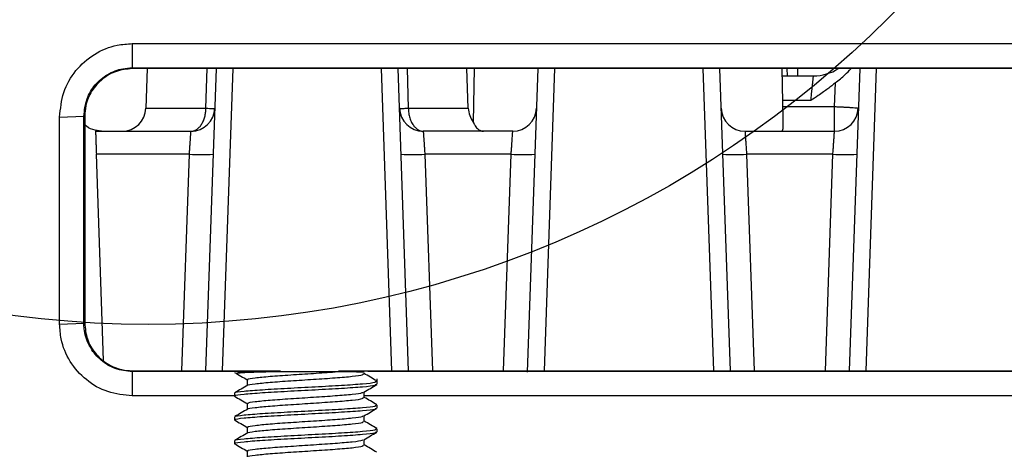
# Model space of a CAD drawing. Header units: millimetres. Extents: x 51 to 353, y -23 to 217.
# Tile 77 of 147: x 138.33 to 146.61, y 196.36 to 200. Entities that reach past the tile are written whole.
import ezdxf

# ---------------------------------------------------------------- set-up
doc = ezdxf.new("R2010")
doc.units = ezdxf.units.MM

msp = doc.modelspace()

# ---------------------------------------------------------------- linework, layer by layer
at = {"color": 7, "linetype": 'Continuous', "lineweight": 25}
for p, q in [((139.2757, 199.7971), (139.2757, 199.5938)), ((139.2757, 199.5938), (139.2757, 199.5868)), ((158.4757, 199.5868), (139.2757, 199.5868)), ((139.4021, 199.5868), (139.3904, 199.2538)), ((139.9811, 199.5868), (139.8924, 197.0468)), ((141.599, 197.0468), (141.5103, 199.5868)), ((142.101, 199.2538), (142.0894, 199.5868)), ((142.1507, 199.5868), (142.1429, 199.1381)), ((142.6861, 199.5868), (142.597, 197.035)), ((144.304, 197.0468), (144.2153, 199.5868)), ((144.7481, 199.165), (144.7407, 199.5868)), ((144.784, 199.5268), (144.7829, 199.5868)), ((144.8685, 199.5868), (144.8675, 199.5268)), ((145.3911, 199.5868), (145.3024, 197.0468)), ((144.7418, 199.5268), (145.0027, 199.5268)), ((145.1796, 199.2677), (145.1866, 199.4688)), ((145.1796, 199.0608), (145.1796, 199.2677)), ((138.6652, 199.1798), (138.8687, 199.1868)), ((138.8687, 199.1868), (138.8757, 199.1868)), ((138.8757, 199.1868), (138.8757, 197.4468)), ((138.9669, 199.0608), (139.7696, 199.0608)), ((142.4746, 199.0608), (141.7218, 199.0608)), ((144.4268, 199.0608), (145.1796, 199.0608)), ((139.7561, 198.8677), (138.9736, 198.8677)), ((139.0341, 197.1339), (138.9736, 198.8677)), ((142.4611, 198.8677), (141.7353, 198.8677)), ((145.1661, 198.8677), (144.4403, 198.8677)), ((138.6652, 197.4398), (138.8687, 197.4468)), ((138.8687, 197.4468), (138.8757, 197.4468)), ((139.2757, 197.0468), (139.2757, 197.0398)), ((139.2757, 197.0468), (140.5228, 197.0468)), ((139.2757, 197.0398), (139.2757, 196.8364)), ((140.5214, 197.0398), (139.2757, 197.0398)), ((140.5503, 197.0376), (140.1945, 197.0376)), ((141.0084, 197.0468), (157.1517, 197.0468)), ((156.4207, 197.0398), (141.2566, 197.0398)), ((140.2427, 196.9711), (140.2427, 196.9227)), ((141.3345, 196.9334), (141.3345, 196.9776)), ((140.1345, 196.8584), (140.1345, 196.8334)), ((141.2262, 196.8211), (141.2262, 196.8693)), ((140.1345, 196.8364), (139.2757, 196.8364)), ((140.2427, 196.7711), (140.2427, 196.7227)), ((156.417, 196.8364), (141.2262, 196.8364)), ((141.3345, 196.7334), (141.3345, 196.7584)), ((140.1345, 196.6584), (140.1345, 196.6334)), ((141.2262, 196.6211), (141.2262, 196.6693)), ((140.2427, 196.5711), (140.2427, 196.5227)), ((141.3345, 196.5334), (141.3345, 196.5584)), ((140.1345, 196.4584), (140.1345, 196.4334)), ((141.2262, 196.4211), (141.2262, 196.4693)), ((140.2427, 196.3711), (140.2427, 196.3227))]:
    msp.add_line(p, q, dxfattribs=at)
at = {"color": 8, "linetype": 'Continuous', "lineweight": 25}
for p, q in [((139.8951, 199.2538), (139.9058, 199.5868)), ((140.121, 199.5868), (140.0323, 197.0468)), ((141.4591, 197.0468), (141.3704, 199.5868)), ((141.5856, 199.5868), (141.5964, 199.2538)), ((142.826, 199.5868), (142.7373, 197.0468)), ((144.1641, 197.0468), (144.0754, 199.5868)), ((145.531, 199.5868), (145.4423, 197.0468)), ((139.3904, 199.2538), (139.8951, 199.2538)), ((141.5964, 199.2538), (142.101, 199.2538)), ((144.9811, 199.3198), (144.7454, 199.3198)), ((144.7463, 199.2677), (145.1796, 199.2677)), ((139.6925, 197.0468), (139.7561, 198.8677)), ((141.7353, 198.8677), (141.7989, 197.0468)), ((142.3975, 197.0468), (142.4611, 198.8677)), ((144.4403, 198.8677), (144.5039, 197.0468)), ((145.1025, 197.0468), (145.1661, 198.8677))]:
    msp.add_line(p, q, dxfattribs=at)
at = {"color": 7, "linetype": 'Continuous', "lineweight": 25, "flags": 128}
for points in [[(139.2757, 199.7971), (139.8561, 199.7971), (142.1776, 199.7971), (144.499, 199.7971), (146.8205, 199.7971), (149.142, 199.7971), (151.4634, 199.7971), (153.7849, 199.7971), (158.4757, 199.7971)], [(139.2757, 199.5938), (139.8561, 199.5938), (142.1776, 199.5938), (144.499, 199.5938), (146.8205, 199.5938), (149.142, 199.5938), (151.4634, 199.5938), (153.7849, 199.5938), (158.4757, 199.5938)]]:
    msp.add_lwpolyline(points, dxfattribs=at)
at = {"color": 7, "linetype": 'Continuous'}
msp.add_circle((139.4107, 206.2368), 8.8, dxfattribs=at)
at = {"color": 7, "linetype": 'Continuous', "lineweight": 25}
for centre, radius, start, end in [((145.0027, 199.9268), 0.4, 270, 301.78833), ((139.1906, 199.2608), 0.2, 270, 358), ((139.7696, 199.2608), 0.2, 270, 358), ((141.7218, 199.2608), 0.2, 182, 270), ((142.3009, 199.2608), 0.2, 182, 217.87126), ((142.4746, 199.2608), 0.2, 270, 358), ((144.4268, 199.2608), 0.2, 182, 270), ((145.1796, 199.2608), 0.2, 270, 358), ((139.8561, 200.3016), 1.4373, 266.0129, 273.9871), ((141.6354, 200.3016), 1.4373, 266.0129, 273.9871), ((142.5611, 200.3016), 1.4373, 266.0129, 273.9871), ((144.3404, 200.3016), 1.4373, 266.0129, 273.9871), ((145.2661, 200.3016), 1.4373, 266.0129, 273.9871), ((140.1945, 196.9776), 0.06, 90, 129.1439)]:
    msp.add_arc(centre, radius, start, end, dxfattribs=at)
for points, knots in [([(138.6652, 199.1798), (138.6721, 199.2501), (138.6859, 199.3907), (138.7937, 199.5772), (138.9515, 199.7163), (139.1224, 199.7875), (139.2334, 199.7945), (139.2757, 199.7971)], [0, 0, 0, 0, 0.218808, 0.43728, 0.65359, 0.86792, 1, 1, 1, 1]), ([(138.8687, 199.1868), (138.874, 199.2362), (138.884, 199.3314), (138.9595, 199.4547), (139.0652, 199.5439), (139.1774, 199.588), (139.2494, 199.5922), (139.2757, 199.5938)], [0, 0, 0, 0, 0.231958, 0.446743, 0.661356, 0.875912, 1, 1, 1, 1]), ([(139.2757, 199.5868), (139.2308, 199.5823), (139.1409, 199.5735), (139.0211, 199.5046), (138.9306, 199.4032), (138.8826, 199.2907), (138.8777, 199.2163), (138.8757, 199.1868)], [0, 0, 0, 0, 0.214532, 0.429061, 0.64365, 0.858362, 1, 1, 1, 1]), ([(145.1866, 199.4688), (145.2149, 199.4912), (145.2645, 199.5305), (145.3026, 199.5698), (145.319, 199.5868)], [0, 0, 0, 0, 0.5702521, 1, 1, 1, 1]), ([(144.9811, 199.3198), (144.9817, 199.3262), (144.983, 199.3387), (144.9849, 199.357), (144.9867, 199.3741), (144.9883, 199.3899), (144.9898, 199.4045), (144.9912, 199.4177), (144.9925, 199.4296), (144.9936, 199.4403), (144.9947, 199.4498), (144.9956, 199.4582), (144.9972, 199.4736), (144.9993, 199.4936), (145.0012, 199.5127), (145.0025, 199.5246), (145.0027, 199.526), (145.0027, 199.5268)], [0, 0, 0, 0, 0.060204, 0.117481, 0.171831, 0.223254, 0.271749, 0.317316, 0.359955, 0.399667, 0.436452, 0.470309, 0.50124, 0.631436, 0.757933, 0.880772, 1, 1, 1, 1]), ([(145.1866, 199.4688), (145.1767, 199.4604), (145.1561, 199.4428), (145.1226, 199.4169), (145.0845, 199.3891), (145.0369, 199.3567), (145.0015, 199.3333), (144.9811, 199.3198)], [0, 0, 0, 0, 0.153788, 0.320221, 0.49949, 0.710289, 1, 1, 1, 1]), ([(139.7696, 199.0608), (139.7735, 199.0609), (139.781, 199.0612), (139.7914, 199.0636), (139.8004, 199.0667), (139.8082, 199.0703), (139.8212, 199.0777), (139.8381, 199.0916), (139.858, 199.117), (139.874, 199.1472), (139.8857, 199.1817), (139.8931, 199.2174), (139.8944, 199.2417), (139.8951, 199.2538)], [0, 0, 0, 0, 0.06116, 0.115826, 0.163958, 0.205562, 0.240682, 0.378796, 0.50014, 0.635517, 0.761908, 0.882109, 1, 1, 1, 1]), ([(139.8951, 199.2538), (139.9174, 199.2533), (139.9369, 199.253), (139.9629, 199.253), (139.9695, 199.2533), (139.9695, 199.2538)], [0, 0, 0, 0, 0.5, 0.5, 1, 1, 1, 1]), ([(141.522, 199.2538), (141.522, 199.2537), (141.5221, 199.2536), (141.5234, 199.2534), (141.5262, 199.2532), (141.5322, 199.253), (141.5424, 199.253), (141.5619, 199.2531), (141.5837, 199.2535), (141.5964, 199.2538)], [0, 0, 0, 0, 0.060881, 0.122424, 0.247109, 0.352664, 0.50045, 0.70819, 1, 1, 1, 1]), ([(141.5964, 199.2538), (141.5967, 199.2469), (141.5972, 199.2331), (141.5998, 199.2127), (141.6036, 199.1924), (141.6089, 199.1725), (141.6158, 199.153), (141.6243, 199.1341), (141.6363, 199.1133), (141.6534, 199.0916), (141.674, 199.0747), (141.6974, 199.0632), (141.7128, 199.0616), (141.7218, 199.0608)], [0, 0, 0, 0, 0.067383, 0.134908, 0.203404, 0.273618, 0.346184, 0.42161, 0.500276, 0.621569, 0.75968, 0.859532, 1, 1, 1, 1]), ([(145.1796, 199.2677), (145.1863, 199.2675), (145.1994, 199.267), (145.2182, 199.2662), (145.2355, 199.2655), (145.2513, 199.2647), (145.2655, 199.264), (145.2782, 199.2633), (145.2893, 199.2627), (145.2991, 199.2621), (145.3075, 199.2616), (145.3147, 199.2612), (145.3301, 199.2602), (145.3482, 199.2587), (145.3662, 199.2569), (145.3751, 199.2555), (145.3784, 199.2546), (145.3794, 199.2541), (145.3795, 199.2539), (145.3795, 199.2538)], [0, 0, 0, 0, 0.0642119, 0.1246794, 0.1814015, 0.2343774, 0.2836062, 0.3290876, 0.370821, 0.4088063, 0.4430433, 0.4735322, 0.5002732, 0.6460355, 0.7500375, 0.87615, 0.938515, 0.9693868, 1, 1, 1, 1]), ([(138.6652, 197.4398), (138.6652, 197.6301), (138.6651, 198.0153), (138.6652, 198.5953), (138.6652, 198.985), (138.6652, 199.1798)], [0, 0, 0, 0, 0.328127, 0.664064, 1, 1, 1, 1]), ([(138.8687, 197.4468), (138.8687, 197.6371), (138.8687, 198.0222), (138.8687, 198.6022), (138.8687, 198.9919), (138.8687, 199.1868)], [0, 0, 0, 0, 0.328127, 0.664064, 1, 1, 1, 1]), ([(139.0168, 199.0608), (138.9927, 199.0638), (138.9426, 199.0701), (138.892, 199.0961), (138.8764, 199.119), (138.8757, 199.1201)], [0, 0, 0, 0, 0.469257, 0.975447, 1, 1, 1, 1]), ([(142.1429, 199.1381), (142.143, 199.138), (142.1431, 199.1376), (142.1441, 199.1351), (142.1457, 199.1312), (142.1481, 199.126), (142.1511, 199.1197), (142.1559, 199.1108), (142.1641, 199.0977), (142.1761, 199.0838), (142.1895, 199.0727), (142.2024, 199.0658), (142.2151, 199.0616), (142.2242, 199.061), (142.2286, 199.0608)], [0, 0, 0, 0, 0.058146, 0.119258, 0.183487, 0.250961, 0.309135, 0.375528, 0.500017, 0.641158, 0.749263, 0.839254, 0.922742, 1, 1, 1, 1]), ([(144.7382, 199.0608), (144.7412, 199.0636), (144.7457, 199.0679), (144.748, 199.0938), (144.7486, 199.1199), (144.7485, 199.144), (144.7481, 199.1601), (144.748, 199.165)], [0, 0, 0, 0, 0.360378, 0.555652, 0.750894, 0.924042, 1, 1, 1, 1]), ([(138.9669, 199.0608), (138.9669, 199.0606), (138.9669, 199.0603), (138.967, 199.0576), (138.9671, 199.0533), (138.9673, 199.0472), (138.9676, 199.0393), (138.968, 199.0295), (138.9684, 199.018), (138.9689, 199.0027), (138.9696, 198.9813), (138.9707, 198.9511), (138.972, 198.9125), (138.9731, 198.8833), (138.9736, 198.8677)], [0, 0, 0, 0, 0.0596634, 0.120144, 0.1814425, 0.2435594, 0.3064953, 0.3702507, 0.4348262, 0.5002221, 0.5980087, 0.7139155, 0.8479211, 1, 1, 1, 1]), ([(139.7561, 198.8677), (139.7566, 198.8742), (139.7575, 198.8868), (139.7587, 198.905), (139.7599, 198.922), (139.761, 198.9376), (139.762, 198.952), (139.7629, 198.965), (139.7637, 198.9767), (139.7645, 198.9871), (139.7651, 198.9964), (139.7662, 199.0115), (139.7675, 199.0303), (139.7687, 199.0479), (139.7695, 199.0588), (139.7696, 199.0601), (139.7696, 199.0608)], [0, 0, 0, 0, 0.06317, 0.123429, 0.180778, 0.235215, 0.286741, 0.335356, 0.381059, 0.423851, 0.463732, 0.500702, 0.630461, 0.756919, 0.880093, 1, 1, 1, 1]), ([(141.7218, 199.0608), (141.7218, 199.0606), (141.7219, 199.0603), (141.7221, 199.0576), (141.7224, 199.0533), (141.7228, 199.0472), (141.7234, 199.0393), (141.724, 199.0295), (141.7248, 199.018), (141.7259, 199.0027), (141.7274, 198.9813), (141.7296, 198.9511), (141.7322, 198.9125), (141.7342, 198.8833), (141.7353, 198.8677)], [0, 0, 0, 0, 0.0596105, 0.1200395, 0.1812895, 0.2433628, 0.3062618, 0.3699888, 0.4345457, 0.4999348, 0.5977368, 0.7136949, 0.8477905, 1, 1, 1, 1]), ([(142.4611, 198.8677), (142.4616, 198.8742), (142.4625, 198.8868), (142.4637, 198.905), (142.4649, 198.922), (142.466, 198.9376), (142.467, 198.952), (142.4679, 198.965), (142.4687, 198.9767), (142.4695, 198.9871), (142.4701, 198.9964), (142.4712, 199.0115), (142.4725, 199.0303), (142.4737, 199.0479), (142.4745, 199.0588), (142.4746, 199.0601), (142.4746, 199.0608)], [0, 0, 0, 0, 0.06317, 0.1234293, 0.1807776, 0.2352149, 0.2867409, 0.3353556, 0.3810589, 0.423851, 0.4637318, 0.5007016, 0.6304613, 0.7569195, 0.8800929, 1, 1, 1, 1]), ([(144.4268, 199.0608), (144.4268, 199.0606), (144.4269, 199.0603), (144.4271, 199.0576), (144.4274, 199.0533), (144.4278, 199.0472), (144.4284, 199.0393), (144.429, 199.0295), (144.4298, 199.018), (144.4309, 199.0027), (144.4324, 198.9813), (144.4346, 198.9511), (144.4372, 198.9125), (144.4392, 198.8833), (144.4403, 198.8677)], [0, 0, 0, 0, 0.059611, 0.12004, 0.181289, 0.243363, 0.306262, 0.369989, 0.434546, 0.499935, 0.597737, 0.713695, 0.84779, 1, 1, 1, 1]), ([(145.1661, 198.8677), (145.1666, 198.8742), (145.1675, 198.8868), (145.1687, 198.905), (145.1699, 198.922), (145.171, 198.9376), (145.172, 198.952), (145.1729, 198.965), (145.1737, 198.9767), (145.1745, 198.9871), (145.1751, 198.9964), (145.1762, 199.0115), (145.1775, 199.0303), (145.1787, 199.0479), (145.1795, 199.0588), (145.1796, 199.0601), (145.1796, 199.0608)], [0, 0, 0, 0, 0.06317, 0.123429, 0.180778, 0.235215, 0.286741, 0.335356, 0.381059, 0.423851, 0.463732, 0.500702, 0.630461, 0.756919, 0.880093, 1, 1, 1, 1]), ([(139.2757, 196.8364), (139.2063, 196.8432), (139.0674, 196.8568), (138.883, 196.9631), (138.7454, 197.119), (138.6749, 197.2879), (138.6679, 197.3978), (138.6652, 197.4398)], [0, 0, 0, 0, 0.218518, 0.436819, 0.652904, 0.867315, 1, 1, 1, 1]), ([(139.2757, 197.0398), (139.227, 197.0449), (139.1325, 197.0548), (139.0098, 197.1291), (138.942, 197.2081), (138.8934, 197.2981), (138.8715, 197.3695), (138.8693, 197.4309), (138.8687, 197.4468)], [0, 0, 0, 0, 0.228281, 0.442809, 0.657351, 0.710292, 0.924918, 1, 1, 1, 1]), ([(138.8757, 197.4468), (138.8802, 197.4018), (138.889, 197.3118), (138.958, 197.1919), (139.0596, 197.1014), (139.1721, 197.0536), (139.2463, 197.0487), (139.2757, 197.0468)], [0, 0, 0, 0, 0.214856, 0.429714, 0.644514, 0.859189, 1, 1, 1, 1]), ([(140.1345, 197.0334), (140.1525, 197.0229), (140.1886, 197.002), (140.2247, 196.981), (140.2428, 196.9706)], [0, 0, 0, 0, 0.500049, 1, 1, 1, 1]), ([(140.5503, 197.0376), (140.5119, 197.0374), (140.4174, 197.0368), (140.2901, 197.0336), (140.1943, 197.0286), (140.1501, 197.0248), (140.1573, 197.0223), (140.1584, 197.0219)], [0, 0, 0, 0, 0.175034, 0.430785, 0.688698, 0.954657, 1, 1, 1, 1]), ([(140.2475, 196.9246), (140.2473, 196.9248), (140.2426, 196.9291), (140.3033, 196.9376), (140.4264, 196.9501), (140.6049, 196.9626), (140.8008, 196.9751), (140.9876, 196.9876), (141.1341, 197.0001), (141.2239, 197.0123), (141.222, 197.0204), (141.2211, 197.0243)], [0, 0, 0, 0, 0.005146, 0.130577, 0.256007, 0.381438, 0.506868, 0.632299, 0.75773, 0.88316, 1, 1, 1, 1]), ([(140.2515, 196.9706), (140.2489, 196.9721), (140.2393, 196.9778), (140.3009, 196.9876), (140.4271, 197.0001), (140.6043, 197.0126), (140.8027, 197.0251), (140.9215, 197.0335), (140.9809, 197.0376)], [0, 0, 0, 0, 0.068155, 0.254524, 0.440893, 0.627262, 0.813631, 1, 1, 1, 1]), ([(140.9809, 197.0376), (140.9336, 197.0376), (140.8389, 197.0376), (140.6851, 197.0376), (140.5907, 197.0376), (140.5503, 197.0376)], [0, 0, 0, 0, 0.3639764, 0.7275095, 1, 1, 1, 1]), ([(141.16, 197.0376), (141.1751, 197.0376), (141.2148, 197.0376), (141.2352, 197.0376), (141.2042, 197.0376), (141.1203, 197.0376), (141.0281, 197.0376), (140.9809, 197.0376)], [0, 0, 0, 0, 0.130725, 0.345439, 0.560154, 0.774869, 1, 1, 1, 1]), ([(141.3324, 196.9612), (141.3142, 196.9717), (141.2779, 196.9927), (141.2417, 197.0138), (141.2236, 197.0243)], [0, 0, 0, 0, 0.500199, 1, 1, 1, 1]), ([(140.1409, 196.8616), (140.1404, 196.862), (140.1339, 196.8665), (140.2079, 196.8751), (140.3587, 196.8876), (140.5764, 196.9001), (140.8154, 196.9126), (141.0436, 196.9251), (141.2211, 196.9376), (141.3247, 196.9487), (141.3243, 196.9557), (141.3242, 196.9584)], [0, 0, 0, 0, 0.010353, 0.139478, 0.268603, 0.397728, 0.526853, 0.655978, 0.785103, 0.914228, 1, 1, 1, 1]), ([(140.1448, 196.8334), (140.1419, 196.8348), (140.1307, 196.8404), (140.2057, 196.8501), (140.3593, 196.8626), (140.5763, 196.8751), (140.8154, 196.8876), (141.0436, 196.9001), (141.2211, 196.9126), (141.3247, 196.9237), (141.3243, 196.9307), (141.3242, 196.9334)], [0, 0, 0, 0, 0.041969, 0.166969, 0.291969, 0.416969, 0.541969, 0.666969, 0.791969, 0.916969, 1, 1, 1, 1]), ([(141.2229, 196.8673), (141.241, 196.8778), (141.2772, 196.8989), (141.3135, 196.9199), (141.3316, 196.9304)], [0, 0, 0, 0, 0.499835, 1, 1, 1, 1]), ([(140.2459, 196.9246), (140.2279, 196.9141), (140.1917, 196.8931), (140.1556, 196.8722), (140.1375, 196.8617)], [0, 0, 0, 0, 0.499918, 1, 1, 1, 1]), ([(140.2515, 196.7706), (140.2489, 196.7721), (140.2393, 196.7778), (140.301, 196.7876), (140.427, 196.8001), (140.6048, 196.8126), (140.8007, 196.8251), (140.9882, 196.8376), (141.1321, 196.8501), (141.2122, 196.86), (141.2138, 196.8657), (141.2142, 196.8673)], [0, 0, 0, 0, 0.047273, 0.176539, 0.305805, 0.435071, 0.564337, 0.693603, 0.822869, 0.952135, 1, 1, 1, 1]), ([(140.1345, 196.8334), (140.1525, 196.8229), (140.1886, 196.802), (140.2247, 196.781), (140.2428, 196.7706)], [0, 0, 0, 0, 0.500049, 1, 1, 1, 1]), ([(140.2475, 196.7246), (140.2473, 196.7248), (140.2426, 196.7291), (140.3033, 196.7376), (140.4264, 196.7501), (140.605, 196.7626), (140.8008, 196.7751), (140.9878, 196.7876), (141.1333, 196.8001), (141.2183, 196.8113), (141.218, 196.8182), (141.2179, 196.821)], [0, 0, 0, 0, 0.0053189, 0.134967, 0.2646151, 0.3942631, 0.5239112, 0.6535592, 0.7832073, 0.9128554, 1, 1, 1, 1]), ([(141.3324, 196.7612), (141.3142, 196.7717), (141.2788, 196.7922), (141.2435, 196.8127), (141.2262, 196.8227)], [0, 0, 0, 0, 0.512765, 1, 1, 1, 1]), ([(140.1409, 196.6616), (140.1404, 196.662), (140.1339, 196.6665), (140.2079, 196.6751), (140.3587, 196.6876), (140.5764, 196.7001), (140.8154, 196.7126), (141.0436, 196.7251), (141.2211, 196.7376), (141.3247, 196.7487), (141.3243, 196.7557), (141.3242, 196.7584)], [0, 0, 0, 0, 0.010353, 0.139478, 0.268603, 0.397728, 0.526853, 0.655978, 0.785103, 0.914228, 1, 1, 1, 1]), ([(140.2459, 196.7246), (140.2279, 196.7141), (140.1917, 196.6931), (140.1556, 196.6722), (140.1375, 196.6617)], [0, 0, 0, 0, 0.499918, 1, 1, 1, 1]), ([(140.1448, 196.6334), (140.1419, 196.6348), (140.1307, 196.6404), (140.2057, 196.6501), (140.3593, 196.6626), (140.5763, 196.6751), (140.8154, 196.6876), (141.0436, 196.7001), (141.2211, 196.7126), (141.3247, 196.7237), (141.3243, 196.7307), (141.3242, 196.7334)], [0, 0, 0, 0, 0.041969, 0.166969, 0.291969, 0.416969, 0.541969, 0.666969, 0.791969, 0.916969, 1, 1, 1, 1]), ([(141.2229, 196.6673), (141.241, 196.6778), (141.2772, 196.6989), (141.3135, 196.7199), (141.3316, 196.7304)], [0, 0, 0, 0, 0.499835, 1, 1, 1, 1]), ([(140.1345, 196.6334), (140.1525, 196.6229), (140.1886, 196.602), (140.2247, 196.581), (140.2428, 196.5706)], [0, 0, 0, 0, 0.5000491, 1, 1, 1, 1]), ([(140.2475, 196.5246), (140.2473, 196.5248), (140.2426, 196.5291), (140.3033, 196.5376), (140.4264, 196.5501), (140.605, 196.5626), (140.8008, 196.5751), (140.9878, 196.5876), (141.1333, 196.6001), (141.2183, 196.6113), (141.218, 196.6182), (141.2179, 196.621)], [0, 0, 0, 0, 0.0053189, 0.134967, 0.2646151, 0.3942631, 0.5239112, 0.6535592, 0.7832073, 0.9128554, 1, 1, 1, 1]), ([(140.2515, 196.5706), (140.2489, 196.5721), (140.2393, 196.5778), (140.301, 196.5876), (140.427, 196.6001), (140.6048, 196.6126), (140.8007, 196.6251), (140.9882, 196.6376), (141.1321, 196.6501), (141.2122, 196.66), (141.2138, 196.6657), (141.2142, 196.6673)], [0, 0, 0, 0, 0.047273, 0.176539, 0.305805, 0.435071, 0.564337, 0.693603, 0.822869, 0.952135, 1, 1, 1, 1]), ([(141.3324, 196.5612), (141.3142, 196.5717), (141.2788, 196.5922), (141.2435, 196.6127), (141.2262, 196.6227)], [0, 0, 0, 0, 0.512765, 1, 1, 1, 1]), ([(140.1409, 196.4616), (140.1404, 196.462), (140.1339, 196.4665), (140.2079, 196.4751), (140.3587, 196.4876), (140.5764, 196.5001), (140.8154, 196.5126), (141.0436, 196.5251), (141.2211, 196.5376), (141.3247, 196.5487), (141.3243, 196.5557), (141.3242, 196.5584)], [0, 0, 0, 0, 0.010353, 0.139478, 0.268603, 0.397728, 0.526853, 0.655978, 0.785103, 0.914228, 1, 1, 1, 1]), ([(140.2459, 196.5246), (140.2279, 196.5141), (140.1917, 196.4931), (140.1556, 196.4722), (140.1375, 196.4617)], [0, 0, 0, 0, 0.499918, 1, 1, 1, 1]), ([(140.1448, 196.4334), (140.1419, 196.4348), (140.1307, 196.4404), (140.2057, 196.4501), (140.3593, 196.4626), (140.5763, 196.4751), (140.8154, 196.4876), (141.0436, 196.5001), (141.2211, 196.5126), (141.3247, 196.5237), (141.3243, 196.5307), (141.3242, 196.5334)], [0, 0, 0, 0, 0.041969, 0.166969, 0.291969, 0.416969, 0.541969, 0.666969, 0.791969, 0.916969, 1, 1, 1, 1]), ([(141.2229, 196.4673), (141.241, 196.4778), (141.2772, 196.4989), (141.3135, 196.5199), (141.3316, 196.5304)], [0, 0, 0, 0, 0.499835, 1, 1, 1, 1]), ([(140.2515, 196.3706), (140.2489, 196.3721), (140.2393, 196.3778), (140.301, 196.3876), (140.427, 196.4001), (140.6048, 196.4126), (140.8007, 196.4251), (140.9882, 196.4376), (141.1321, 196.4501), (141.2122, 196.46), (141.2138, 196.4657), (141.2142, 196.4673)], [0, 0, 0, 0, 0.047273, 0.176539, 0.305805, 0.435071, 0.564337, 0.693603, 0.822869, 0.952135, 1, 1, 1, 1]), ([(140.1345, 196.4334), (140.1525, 196.4229), (140.1886, 196.402), (140.2247, 196.381), (140.2428, 196.3706)], [0, 0, 0, 0, 0.500049, 1, 1, 1, 1]), ([(140.2475, 196.3246), (140.2473, 196.3248), (140.2426, 196.3291), (140.3033, 196.3376), (140.4264, 196.3501), (140.605, 196.3626), (140.8008, 196.3751), (140.9878, 196.3876), (141.1333, 196.4001), (141.2183, 196.4113), (141.218, 196.4182), (141.2179, 196.421)], [0, 0, 0, 0, 0.005319, 0.134967, 0.264615, 0.394263, 0.523911, 0.653559, 0.783207, 0.912855, 1, 1, 1, 1]), ([(141.3324, 196.3612), (141.3142, 196.3717), (141.2788, 196.3922), (141.2435, 196.4127), (141.2262, 196.4227)], [0, 0, 0, 0, 0.512765, 1, 1, 1, 1])]:
    msp.add_open_spline(points, degree=3, knots=knots, dxfattribs=at)

doc.saveas('drawing.dxf')
